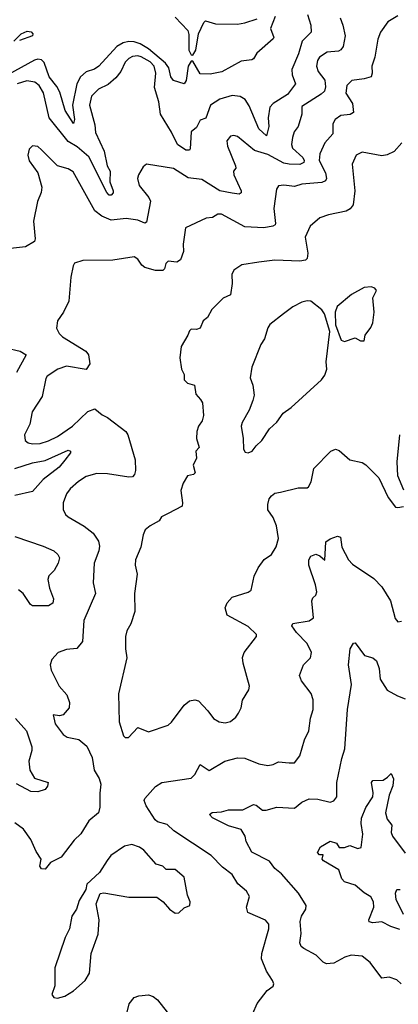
# Model space of a CAD drawing. Extents: x 2143765 to 2212931, y 878955 to 1017455.
# Tile 54 of 256: x 2160922 to 2163047, y 913961 to 919485. Entities that reach past the tile are written whole.
import ezdxf

# ---------------------------------------------------------------- set-up
doc = ezdxf.new("R2010")
doc.units = 0

msp = doc.modelspace()

# ---------------------------------------------------------------- linework, layer by layer
at = {"layer": '0CON20XD'}
for points in [[(2162721.4, 919495), (2162736.7, 919455), (2162748.5, 919395), (2162737.1, 919335), (2162725, 919315.6), (2162712.3, 919307.7), (2162647.8, 919302.2), (2162605, 919274.3), (2162594.2, 919255.8), (2162588.2, 919225), (2162597.1, 919195), (2162634.6, 919145), (2162638.3, 919108.3), (2162633.2, 919085), (2162615, 919066.9), (2162505, 918998.8), (2162506.4, 918955), (2162485.6, 918885), (2162463.5, 918856.5), (2162453.1, 918825), (2162448.2, 918785), (2162452.5, 918765), (2162511.4, 918711.3), (2162519, 918695), (2162516.7, 918683.3), (2162495, 918673.5), (2162435, 918673.9), (2162405, 918680.7), (2162315, 918729.7), (2162240.8, 918750.8), (2162145, 918830), (2162125, 918835.8), (2162105, 918830.8), (2162085.6, 918805), (2162087.9, 918775), (2162133.3, 918665), (2162135, 918652.5), (2162122.5, 918635), (2162124.5, 918615), (2162165.7, 918524.3), (2162165.6, 918514.4), (2162155, 918506.2), (2162115, 918511.8), (2162045, 918524.7), (2161945, 918588.7), (2161867.4, 918597.4), (2161785, 918650), (2161635, 918674), (2161615, 918658.8), (2161588.9, 918615), (2161583.5, 918595), (2161592.9, 918555), (2161647.9, 918487.9), (2161657.2, 918467.2), (2161635, 918350), (2161625, 918344.4), (2161585, 918360.4), (2161520.3, 918370.3), (2161435, 918360.4), (2161383.1, 918383.1), (2161343.6, 918413.6), (2161221.7, 918631.7), (2161195, 918648.6), (2161135, 918665.8), (2161045, 918755.7), (2161023.6, 918773.6), (2160995, 918777.8), (2160975, 918758), (2160968.2, 918725), (2160975, 918694), (2161024.2, 918625), (2161046.9, 918545), (2161043.1, 918515), (2161022.2, 918465), (2161000.6, 918355), (2161010, 918255), (2161005, 918240), (2160955, 918211.2), (2160855, 918200)], [(2162356.1, 919503.9), (2162330, 919435), (2162348, 919385), (2162345, 919377.5), (2162252.9, 919297.1), (2162233.8, 919265), (2162225, 919259.2), (2162165, 919252.5), (2162056.5, 919193.5), (2161991.1, 919178.9), (2161935, 919181.5), (2161895, 919252.5), (2161885, 919252.9), (2161868.4, 919225), (2161856, 919144), (2161845, 919126), (2161785, 919144.4), (2161771.5, 919165), (2161758.7, 919215), (2161741.2, 919241.2), (2161645, 919321.4), (2161598.8, 919348.8), (2161565, 919360.5), (2161535, 919363), (2161503.9, 919356.2), (2161468.4, 919335), (2161366.5, 919223.5), (2161341.9, 919208.1), (2161295, 919193.5), (2161264.3, 919165), (2161243.3, 919125), (2161219.5, 919005), (2161230.7, 918925), (2161225, 918903.1), (2161176.8, 918975), (2161148.3, 919078.3), (2161131, 919111), (2161088.1, 919165), (2161059.7, 919245), (2161045, 919260), (2161025, 919263.9), (2161005, 919258), (2160856.8, 919175)], [(2162538.2, 919515), (2162555.4, 919454.6), (2162558.7, 919415), (2162508.4, 919365), (2162487.2, 919292.8), (2162449.1, 919205), (2162450.7, 919175), (2162469.5, 919125), (2162424.8, 919065.2), (2162345.3, 919014.7), (2162326.5, 918995), (2162317.4, 918935), (2162320.6, 918885), (2162306.6, 918833.4), (2162265, 918872.5), (2162211, 919001), (2162187.8, 919037.8), (2162158.8, 919055), (2162115, 919059.6), (2162045, 919039.2), (2161993.9, 919006.1), (2161966.5, 918933.5), (2161935, 918920.8), (2161915, 918880), (2161885, 918855.8), (2161878.5, 918761.5), (2161875, 918754), (2161855, 918752.9), (2161807.5, 918785), (2161774.7, 918855), (2161711.8, 918955), (2161702.9, 919025), (2161679.2, 919105), (2161685.9, 919185), (2161677.2, 919225), (2161655, 919249.2), (2161605, 919277.2), (2161585, 919282.2), (2161555, 919278.4), (2161535, 919267.7), (2161515, 919246.7), (2161489.5, 919195), (2161461.7, 919158.3), (2161418.6, 919121.4), (2161365, 919094.5), (2161324.8, 919055.2), (2161313.8, 919005), (2161344.3, 918895), (2161347.8, 918852.2), (2161396.8, 918746.8), (2161413.7, 918665), (2161429.3, 918635), (2161427.9, 918575), (2161447.4, 918525), (2161446.2, 918513.8), (2161435, 918501.1), (2161425, 918501.3), (2161411.8, 918515), (2161311.4, 918715), (2161245, 918771.4), (2161195, 918800.8), (2161088.2, 918935), (2161055.8, 919075), (2161032, 919115), (2161007.1, 919135), (2160961.9, 919141.9), (2160907.7, 919125)], [(2163045, 919506), (2162987.4, 919472.6), (2162947.1, 919415), (2162932.2, 919375), (2162915.5, 919275), (2162898.9, 919225), (2162900, 919185), (2162895, 919164.3), (2162855, 919152.7), (2162785.4, 919144.6), (2162758.5, 919115), (2162752.1, 919072.1), (2162789.4, 919015), (2162796.2, 918965), (2162776.1, 918953.9), (2162725, 918947.5), (2162692.9, 918925), (2162679.7, 918900.3), (2162679.4, 918845), (2162635.4, 918794.6), (2162606.6, 918733.4), (2162602.9, 918695), (2162639.2, 918625), (2162643.6, 918595), (2162639.3, 918580.7), (2162617.5, 918572.5), (2162505, 918561.6), (2162465, 918549.7), (2162405, 918557.5), (2162375, 918552.9), (2162363.6, 918535), (2162348.9, 918425), (2162358.3, 918341.7), (2162356.1, 918333.9), (2162342.9, 918327.1), (2162292.6, 918317.4), (2162185, 918322.8), (2162055, 918393.3), (2162035, 918393.1), (2162005, 918375.8), (2161969.2, 918370.8), (2161853.2, 918316.8), (2161839.5, 918225), (2161841.1, 918185), (2161825, 918137.5), (2161805, 918124), (2161755, 918131.2), (2161741.9, 918118.1), (2161735, 918087.5), (2161725, 918078), (2161685, 918078.1), (2161625, 918095.6), (2161608, 918108), (2161585, 918142), (2161565, 918154), (2161445, 918135.6), (2161276.1, 918133.9), (2161230.3, 918119.7), (2161222, 918105), (2161208.7, 918041.3), (2161198.5, 917905), (2161168.2, 917845), (2161134.7, 917795.3), (2161128.5, 917755), (2161143.3, 917725), (2161163.1, 917705), (2161294.2, 917625), (2161308.6, 917605), (2161315.8, 917554.2), (2161295, 917523.3), (2161185, 917540.7), (2161135.8, 917524.2), (2161077.1, 917485), (2161068.3, 917471.7), (2161048.2, 917371.8), (2160992.7, 917285), (2160979.1, 917215), (2160950, 917155), (2160953.2, 917123.2), (2160970.4, 917110.4), (2160995, 917104.6), (2161037.2, 917107.2), (2161085, 917121.6), (2161135, 917147.4), (2161219.2, 917205), (2161305, 917286.7), (2161345, 917302), (2161385, 917267.5), (2161415, 917252.9), (2161518.8, 917175), (2161530, 917155), (2161570.9, 917015), (2161572.1, 916955), (2161566.1, 916933.9), (2161555, 916920.8), (2161535, 916918.1), (2161415, 916937.5), (2161355, 916939.1), (2161295, 916922.7), (2161251.9, 916895), (2161205, 916853.1), (2161185.6, 916825), (2161166.9, 916775), (2161166.8, 916736.8), (2161179.1, 916709.1), (2161193.8, 916695), (2161285, 916644.4), (2161335, 916604.4), (2161365, 916560), (2161370.9, 916530.9), (2161366.7, 916505), (2161339.5, 916435), (2161335.6, 916325), (2161347.8, 916265), (2161282.1, 916115), (2161275, 915996.2), (2161242.6, 915957.4), (2161185, 915952.2), (2161138.8, 915935), (2161103.3, 915895), (2161093.9, 915866.1), (2161100, 915835), (2161144.5, 915745), (2161187.8, 915697.8), (2161201.9, 915655), (2161199.2, 915625), (2161165.6, 915584.4), (2161145, 915580), (2161110, 915585), (2161122, 915535), (2161166, 915475)], [(2161795, 919499.2), (2161865.4, 919425), (2161872.4, 919402.4), (2161870.8, 919315), (2161885, 919287.1), (2161895, 919285.8), (2161910, 919315), (2161925.3, 919405), (2161955, 919469.2), (2161965, 919478.6), (2162021.7, 919461.7), (2162145, 919460.6), (2162185, 919466.7), (2162255, 919490)], [(2160889.1, 919365), (2160930.6, 919405), (2160965, 919420), (2160987.2, 919417.2), (2160996.7, 919405), (2160993.8, 919395), (2160921.8, 919368.2)], [(2163066.1, 918793.9), (2163024.2, 918745.8), (2162985, 918727.5), (2162955, 918721.4), (2162845, 918741.9), (2162811.4, 918725), (2162788.1, 918675), (2162803.3, 918525), (2162793.6, 918446.4), (2162776.6, 918423.4), (2162755, 918410), (2162655, 918390.9), (2162606.9, 918373.1), (2162552.6, 918327.4), (2162524.5, 918265), (2162539.7, 918175), (2162535, 918146.2), (2162525.8, 918135), (2162495, 918130.4), (2162355, 918135.6), (2162265, 918124.4), (2162169.7, 918110.3), (2162125, 918080), (2162112.9, 918055), (2162114.3, 918005), (2162105, 917941.2), (2162065, 917922), (2162001.3, 917858.7), (2161975.8, 917814.2), (2161951.2, 917795), (2161936, 917755), (2161915, 917747.1), (2161885, 917748), (2161875, 917740), (2161866.7, 917715), (2161828.3, 917651.7), (2161821.7, 917588.3), (2161831.2, 917525), (2161846, 917495), (2161846.2, 917465), (2161865, 917446.2), (2161903.3, 917435), (2161910, 917385), (2161938, 917355), (2161948, 917335), (2161954.2, 917265), (2161947.1, 917235), (2161925.5, 917204.5), (2161915.7, 917175), (2161914.3, 917135), (2161929.2, 917085), (2161911.2, 917065), (2161914.3, 917025), (2161895.8, 916985), (2161907.6, 916942.4), (2161897.4, 916932.6), (2161865, 916926.2), (2161839.2, 916885), (2161827.3, 916842.7), (2161836.7, 916775), (2161833.6, 916756.4), (2161755, 916714), (2161717.5, 916695), (2161705.8, 916674.2), (2161653.9, 916646.1), (2161627, 916623), (2161615.5, 916595), (2161601.4, 916525), (2161572.5, 916455), (2161570.8, 916425), (2161580.8, 916375), (2161567.1, 916265), (2161569.4, 916165), (2161545.8, 916095), (2161523.3, 916056.7), (2161517.1, 916025), (2161515.7, 915955.7), (2161523.1, 915905), (2161477.3, 915702.7), (2161481.4, 915545), (2161505, 915467.5), (2161515, 915457.5), (2161533, 915457), (2161585, 915513.3), (2161645, 915490), (2161755, 915526.2), (2161775, 915543.3), (2161845, 915640), (2161875.6, 915664.4), (2161905, 915669.4), (2161925, 915662.9), (2161977.8, 915607.8)], [(2162745, 917678.8), (2162805, 917700), (2162835, 917683.3), (2162855, 917683.3), (2162861.2, 917715), (2162892.7, 917757.3), (2162903.8, 917785), (2162911.2, 917845), (2162903.8, 917925), (2162924, 917965), (2162915, 917978.8), (2162895, 917985.8), (2162855, 917983.3), (2162785, 917943.8), (2162704.1, 917875.9), (2162692, 917845), (2162693.9, 917773.9), (2162727.3, 917687.3), (2162745, 917678.8)], [(2162205, 917054), (2162226.6, 917063.4), (2162249.2, 917095), (2162282, 917125), (2162325, 917190), (2162365, 917226.7), (2162401.7, 917278.3), (2162445, 917310), (2162615.8, 917465), (2162635, 917491.2), (2162645.5, 917525), (2162642.2, 917565), (2162662.5, 917735), (2162633.1, 917835), (2162617.6, 917857.6), (2162556.7, 917905), (2162535, 917907.1), (2162505, 917900), (2162455, 917873.3), (2162402.5, 917835), (2162325.6, 917774.4), (2162315, 917756.7), (2162296.9, 917695), (2162276.4, 917663.6), (2162225.8, 917535), (2162216.2, 917475), (2162230, 917435), (2162238.8, 917378.8), (2162231.1, 917348.9), (2162210.8, 917295), (2162170, 917225), (2162166, 917205), (2162177.1, 917135), (2162178.8, 917075), (2162188.3, 917058.3), (2162205, 917054)], [(2160845, 917643.8), (2160924.7, 917624.7), (2160958.8, 917605), (2160904.2, 917505)], [(2163078.1, 916845), (2163043.9, 916926.1), (2163040.9, 917005), (2163056.5, 917155)], [(2160895, 916966.4), (2160995, 916998.9), (2161065, 917011.2), (2161195, 917069.5), (2161207.5, 917065), (2161206.9, 917055), (2161175.3, 917014.7), (2161143.3, 916975), (2161054.6, 916905), (2160995, 916838), (2160895, 916816.2)], [(2161977.8, 915607.8), (2162010, 915565), (2162042.5, 915545), (2162075, 915540), (2162105, 915548), (2162135, 915572), (2162150.8, 915595), (2162165.7, 915625), (2162173.2, 915666.8), (2162209.2, 915725), (2162211.4, 915745), (2162175.8, 915875), (2162172.7, 915907.3), (2162182, 915935), (2162251.2, 916025), (2162251.2, 916035), (2162205, 916080), (2162086, 916145), (2162075.7, 916185), (2162086.4, 916213.6), (2162115, 916244.3), (2162205, 916272.5), (2162221.2, 916285), (2162237.7, 916362.3), (2162260.3, 916409.7), (2162295, 916456.2), (2162335, 916483.8), (2162362.4, 916527.6), (2162374.4, 916575), (2162363.3, 916645), (2162345, 916691.2), (2162315.8, 916735), (2162314.2, 916765), (2162323.1, 916796.9), (2162335.6, 916814.4), (2162355, 916829.2), (2162385.5, 916834.5), (2162485, 916859.2), (2162535, 916858.8), (2162543.3, 916865), (2162558.3, 916891.7), (2162573.6, 916966.4), (2162668.8, 917065), (2162695, 917076), (2162715, 917068), (2162775.8, 917015.8), (2162845, 917000.8), (2162865, 916988), (2162938, 916915), (2162990, 916805), (2163030.7, 916750.7), (2163045, 916747.5), (2163076.1, 916753.9)], [(2160895, 916585.5), (2161055, 916530.9), (2161114.6, 916504.6), (2161137.1, 916485), (2161145.6, 916465), (2161138.9, 916435), (2161115.4, 916394.6), (2161085.8, 916365), (2161081.1, 916345), (2161089.1, 916295), (2161112.2, 916235), (2161108.7, 916211.3), (2161085, 916195.8), (2160995, 916197.1), (2160983.8, 916203.8), (2160941.1, 916265), (2160915, 916286.9)], [(2162435, 915316), (2162465, 915316.2), (2162494.3, 915355), (2162521.5, 915445), (2162544.4, 915495), (2162554.5, 915565.5), (2162569.2, 915615), (2162568.8, 915668.8), (2162558, 915705), (2162504.2, 915775), (2162493.1, 915805), (2162514.5, 915865.5), (2162554, 915905), (2162559.2, 915935), (2162535.7, 915985), (2162475, 916046.9), (2162449.2, 916085), (2162455, 916097.1), (2162546.9, 916113.1), (2162571.2, 916128.8), (2162561.4, 916225), (2162568.3, 916241.7), (2162584.1, 916255.9), (2162590, 916275), (2162583.1, 916315), (2162545.5, 916425), (2162545.7, 916455), (2162555.7, 916474.3), (2162585, 916486.2), (2162607.5, 916477.5), (2162635, 916452.5), (2162640, 916555), (2162665, 916573.3), (2162705, 916587.5), (2162722.5, 916582.5), (2162730.6, 916525), (2162766.7, 916455), (2162790.2, 916430.2), (2162909.4, 916349.4), (2162955, 916302.5), (2163003.1, 916225), (2163029.2, 916125), (2163045, 916106.2), (2163065, 916110)], [(2163064, 914075), (2163038.3, 914098.3), (2162995, 914113.8), (2162955, 914106.7), (2162890, 914195), (2162845, 914231.4), (2162782.6, 914237.4), (2162746.7, 914225), (2162685, 914191.4), (2162645, 914187.8), (2162625, 914198.1), (2162586, 914236), (2162516.7, 914273.3), (2162501.9, 914285), (2162493.6, 914305), (2162501.1, 914358.9), (2162496.8, 914425), (2162503.8, 914455), (2162527.8, 914495), (2162529.5, 914515), (2162487.5, 914585), (2162391.9, 914691.9), (2162355, 914723.1), (2162323.7, 914763.7), (2162226, 914815), (2162194.2, 914875), (2162187.5, 914905), (2162165, 914940.8), (2162095, 914962.3), (2162005, 915007.1), (2161988.1, 915025), (2162003.2, 915036.8), (2162055, 915040.3), (2162095, 915052.3), (2162175, 915051.2), (2162235, 915081.9), (2162248.6, 915078.6), (2162285, 915050.6), (2162305, 915049.4), (2162365, 915066.5), (2162465, 915061.9), (2162505, 915095.6), (2162547, 915113), (2162595, 915111.5), (2162664.6, 915094.6), (2162685, 915101.9), (2162701.5, 915125), (2162701.5, 915205), (2162729.4, 915340.6), (2162747.7, 915395), (2162762.1, 915615), (2162783.9, 915755), (2162766.9, 915865), (2162777.1, 915955), (2162795, 915987.5), (2162805, 915988.8), (2162857.8, 915917.8), (2162905, 915904.2), (2162925, 915888.8), (2162940, 915845), (2162944.5, 915785), (2162985, 915724), (2163042.1, 915692.1), (2163085.6, 915675.6)], [(2160898.9, 915565), (2160960, 915495), (2160990.8, 915405), (2160991.2, 915385), (2160974.5, 915325), (2160978.7, 915275), (2161005, 915229.6), (2161082.9, 915205), (2161078, 915185), (2161065, 915166.9), (2161025, 915152.2), (2160985, 915155.7), (2160905, 915197.7)], [(2161166, 915475), (2161189.7, 915459.7), (2161255, 915446.2), (2161299.9, 915409.9), (2161329.6, 915345), (2161340.4, 915275), (2161367.6, 915227.6), (2161378.2, 915195), (2161372.1, 915145), (2161372.9, 915067.1), (2161365.4, 915034.6), (2161309.9, 914990.1), (2161265, 914916.9), (2161227.6, 914882.4), (2161155, 914786.9), (2161095, 914756), (2161065, 914719.2), (2161045, 914720), (2161035.6, 914735.6), (2161043.8, 914775), (2161015, 914818.8), (2160984.5, 914885), (2160943.2, 914943.2), (2160895, 914979.4)], [(2162182.2, 913797.8), (2162254.5, 913965.5), (2162311.7, 914038.3), (2162345, 914063.3), (2162348.8, 914075), (2162342, 914095), (2162307, 914147), (2162280, 914215), (2162281.9, 914245), (2162320, 914385), (2162319.7, 914409.7), (2162302.1, 914432.1), (2162202, 914475), (2162195.6, 914505), (2162212.5, 914565), (2162195, 914595.8), (2162146.1, 914636.1), (2162115, 914690), (2162059.8, 914729.8), (2161996.2, 914796.2), (2161787.1, 914935), (2161749.5, 914969.5), (2161696.2, 914985), (2161681.9, 914995), (2161632.5, 915075), (2161621.2, 915105), (2161623.8, 915115), (2161685, 915182), (2161720, 915205), (2161885, 915230), (2161905, 915250.8), (2161935, 915306.2), (2161985, 915272.9), (2162074.3, 915325), (2162145, 915343.2), (2162185, 915342.3), (2162265, 915310.4), (2162315, 915300.6), (2162344.4, 915305.6), (2162375, 915320.8), (2162435, 915316)], [(2163055, 914380.8), (2163005, 914396.5), (2162955, 914423.5), (2162905, 914417.5), (2162884.3, 914424.3), (2162881.2, 914435), (2162910.6, 914505), (2162907.1, 914535), (2162893.1, 914563.1), (2162855, 914585.8), (2162805, 914630), (2162745, 914647.5), (2162730, 914665), (2162713.3, 914715), (2162627.5, 914765), (2162620, 914775), (2162625, 914800), (2162605, 914800), (2162593.3, 914813.3), (2162611.2, 914845), (2162665, 914875.4), (2162700, 914865), (2162715, 914840), (2162745, 914840), (2162775, 914851.2), (2162820, 914835), (2162839.5, 914840.5), (2162848.1, 914915), (2162838.6, 914975), (2162840, 915005), (2162864.4, 915065), (2162904.4, 915125), (2162906.8, 915146.8), (2162896, 915205), (2162905, 915215.7), (2162962.5, 915217.5), (2162985.7, 915234.3), (2163006.1, 915256.1), (2163020, 915225), (2163016.7, 915186.7), (2162995.3, 915135), (2162975.5, 915035), (2162985, 915000), (2163010.6, 914965), (2163007.7, 914925), (2163013.6, 914903.6), (2163085, 914808.1)], [(2161135, 913994.3), (2161175, 914006), (2161225, 914036.2), (2161290.8, 914095), (2161314.3, 914135), (2161324.4, 914245), (2161362.2, 914355), (2161368.6, 914435), (2161352, 914525), (2161375, 914582.5), (2161395, 914586.7), (2161535, 914562.5), (2161692.3, 914562.3), (2161726.7, 914535), (2161762.5, 914495), (2161795, 914472.5), (2161816.1, 914473.9), (2161845, 914502.5), (2161877.5, 914515), (2161880, 914535), (2161863.6, 914573.6), (2161846.2, 914675), (2161795, 914717.5), (2161745, 914717.5), (2161725, 914736.7), (2161687.7, 914747.7), (2161619.2, 914825), (2161595, 914842.9), (2161551.7, 914858.3), (2161511.2, 914848.8), (2161433.6, 914796.4), (2161412.9, 914767.1), (2161370.3, 914699.7), (2161300, 914635), (2161293.8, 914605), (2161257, 914543), (2161242, 914495), (2161214.5, 914455.5), (2161202.5, 914385), (2161178, 914335), (2161119.2, 914165), (2161120, 914065), (2161102.2, 914015), (2161115, 913999.2), (2161135, 913994.3)], [(2163075.6, 914465), (2163035, 914548.8), (2163030.8, 914585), (2163038.8, 914605), (2163056.9, 914605)], [(2161510.5, 913855), (2161537, 913963), (2161565, 913999.2), (2161591.8, 914008.2), (2161645, 914013.3), (2161671.2, 914005), (2161696.2, 913986.2), (2161769.7, 913889.7)]]:
    msp.add_lwpolyline(points, dxfattribs=at)

doc.saveas('drawing.dxf')
